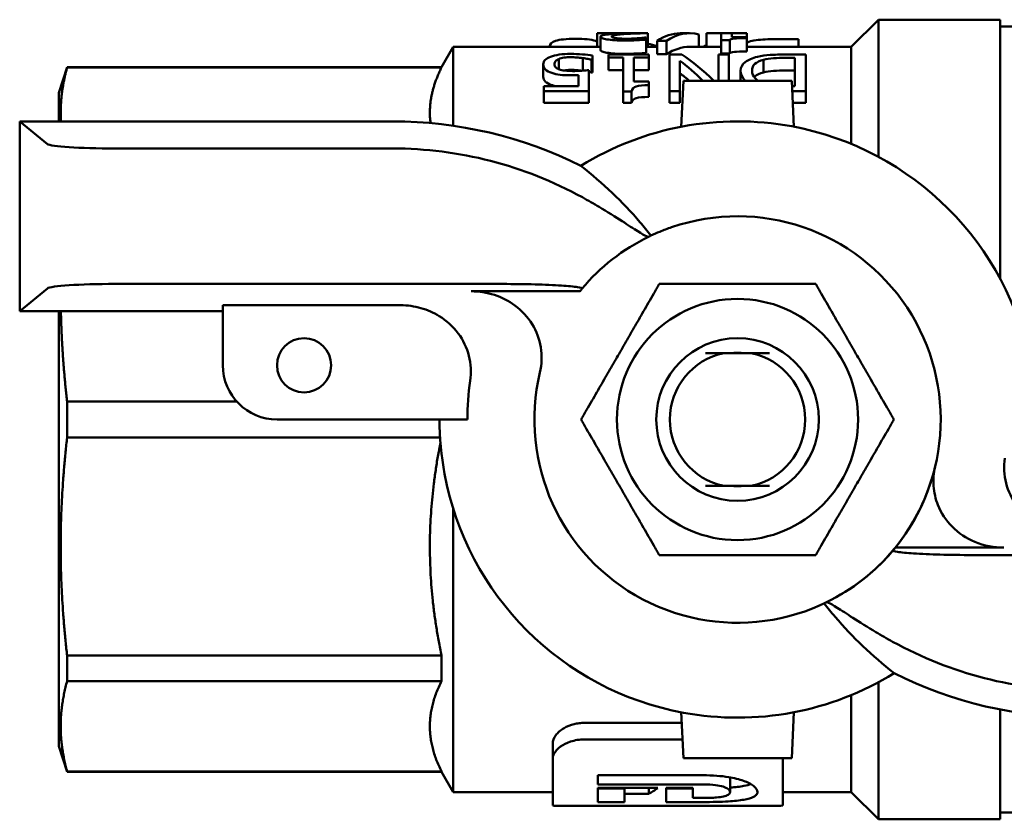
# Model space of a CAD drawing. Header units: millimetres. Extents: x 37 to 189, y 87 to 240.
# Tile 1 of 25: x 37 to 73, y 95 to 125. Entities that reach past the tile are written whole.
import ezdxf

# ---------------------------------------------------------------- set-up
doc = ezdxf.new("R2010")
doc.units = ezdxf.units.MM
doc.layers.add('Видимый контур (ГОСТ)', color=7, linetype='Continuous', lineweight=50)
doc.layers.add('Линия резьбы (ГОСТ)', color=7, linetype='Continuous', lineweight=25)

msp = doc.modelspace()

# ---------------------------------------------------------------- linework, layer by layer
at = {"layer": 'Видимый контур (ГОСТ)'}
for p, q in [((67.479, 123.905), (68.479, 124.905)), ((68.479, 124.905), (68.479, 119.849)), ((72.979, 124.905), (68.479, 124.905)), ((72.979, 124.905), (72.979, 115.343)), ((59.41, 124.405), (58.093, 124.405)), ((58.093, 123.905), (58.093, 124.405)), ((59.967, 124.405), (59.499, 124.405)), ((59.973, 123.905), (59.973, 124.405)), ((61.508, 124.405), (61.161, 124.405)), ((61.848, 123.905), (61.848, 124.36)), ((62.678, 124.405), (62.137, 124.405)), ((62.137, 123.905), (62.137, 124.405)), ((62.678, 124.405), (62.678, 124.147)), ((63.07, 124.405), (62.678, 124.405)), ((63.07, 124.267), (63.07, 124.405)), ((63.624, 124.405), (63.07, 124.405)), ((63.624, 124.267), (63.624, 124.405)), ((74.135, 124.655), (72.979, 124.655)), ((58.219, 123.783), (58.219, 124.278)), ((59.886, 124.246), (59.909, 124.246)), ((59.909, 124.172), (59.909, 124.246)), ((59.909, 123.68), (59.909, 124.172)), ((60.66, 124.122), (60.309, 124.122)), ((60.309, 123.632), (60.309, 124.122)), ((60.66, 123.632), (60.66, 124.122)), ((62.994, 124.147), (62.678, 124.147)), ((62.678, 123.656), (62.678, 124.147)), ((62.994, 123.656), (62.994, 124.147)), ((63.07, 124.267), (63.624, 124.267)), ((63.624, 124.224), (63.624, 124.267)), ((63.624, 123.73), (63.624, 124.224)), ((65.53, 124.187), (64.765, 124.187)), ((65.53, 123.905), (65.53, 124.187)), ((52.35, 123.155), (52.779, 123.905)), ((52.779, 123.905), (52.779, 120.994)), ((58.219, 123.905), (52.779, 123.905)), ((58.514, 123.622), (58.514, 123.513)), ((58.514, 123.622), (60.001, 123.622)), ((60.309, 123.905), (59.967, 123.905)), ((60.001, 123.513), (60.001, 123.622)), ((60.66, 123.632), (60.309, 123.632)), ((60.772, 123.622), (60.772, 122.268)), ((60.772, 123.622), (61.226, 123.622)), ((62.678, 123.905), (61.508, 123.905)), ((62.575, 123.622), (62.953, 123.622)), ((62.575, 123.622), (62.575, 122.655)), ((62.994, 123.656), (62.678, 123.656)), ((62.953, 122.655), (62.953, 123.622)), ((67.479, 123.905), (63.624, 123.905)), ((65.094, 123.622), (65.796, 123.622)), ((65.796, 122.268), (65.796, 123.622)), ((67.479, 123.905), (67.479, 120.322)), ((56.106, 122.801), (56.106, 123.261)), ((56.677, 123.081), (56.677, 123.453)), ((57.563, 123.026), (57.563, 123.489)), ((57.921, 123.428), (57.892, 123.428)), ((57.892, 122.962), (57.892, 123.428)), ((57.921, 123.428), (57.921, 123.585)), ((57.921, 122.962), (57.921, 123.428)), ((59.055, 123.513), (58.514, 123.513)), ((58.514, 123.044), (58.514, 123.513)), ((59.055, 123.513), (59.055, 122.262)), ((59.448, 122.631), (59.448, 123.513)), ((60.001, 123.513), (59.448, 123.513)), ((60.001, 123.044), (60.001, 123.513)), ((61.15, 122.268), (61.15, 123.392)), ((64.24, 122.958), (64.24, 123.424)), ((65.082, 123.499), (65.391, 123.499)), ((65.391, 122.455), (65.391, 123.499)), ((38.229, 122.204), (38.529, 123.155)), ((38.529, 123.138), (38.529, 123.155)), ((38.529, 123.155), (52.35, 123.155)), ((38.529, 123.138), (52.35, 123.138)), ((52.35, 123.138), (52.35, 123.155)), ((57.403, 122.862), (57.403, 122.459)), ((57.796, 122.268), (57.796, 123.045)), ((57.921, 122.962), (57.892, 122.962)), ((59.055, 123.044), (58.514, 123.044)), ((60.001, 123.044), (59.448, 123.044)), ((63.393, 122.655), (63.393, 123.025)), ((65.391, 123.03), (65.082, 123.03)), ((59.448, 122.631), (60.001, 122.631)), ((60.001, 122.489), (60.001, 122.631)), ((61.199, 120.957), (61.279, 122.655)), ((61.279, 122.655), (65.279, 122.655)), ((65.279, 122.655), (65.358, 120.957)), ((38.229, 122.204), (38.229, 121.155)), ((56.123, 122.459), (57.403, 122.459)), ((56.123, 122.459), (56.123, 122.268)), ((57.796, 122.268), (56.123, 122.268)), ((56.123, 121.843), (56.123, 122.268)), ((57.796, 121.843), (57.796, 122.268)), ((59.371, 122.262), (59.055, 122.262)), ((59.055, 121.838), (59.055, 122.262)), ((59.371, 121.838), (59.371, 122.262)), ((60.001, 122.056), (60.001, 122.489)), ((61.15, 122.268), (60.772, 122.268)), ((60.772, 121.843), (60.772, 122.268)), ((61.15, 121.843), (61.15, 122.268)), ((65.391, 122.455), (65.288, 122.455)), ((65.796, 122.268), (65.297, 122.268)), ((65.796, 121.843), (65.796, 122.268)), ((57.796, 121.843), (56.123, 121.843)), ((59.371, 121.838), (59.055, 121.838)), ((61.15, 121.843), (60.772, 121.843)), ((65.796, 121.843), (65.317, 121.843)), ((36.779, 121.155), (36.779, 114.155)), ((36.779, 121.155), (36.78, 121.155)), ((50.547, 121.155), (36.78, 121.155)), ((36.78, 121.155), (37.804, 120.318)), ((40.294, 120.155), (50.547, 120.155)), ((60.842, 117.248), (60.842, 117.248)), ((37.804, 114.992), (36.779, 114.155)), ((54.618, 115.155), (40.294, 115.155)), ((53.448, 114.884), (57.457, 114.884)), ((36.779, 114.155), (44.279, 114.155)), ((38.229, 114.155), (38.229, 98.107)), ((44.279, 114.37), (50.845, 114.37)), ((44.279, 112.155), (44.279, 114.37)), ((63.776, 112.605), (62.781, 112.605)), ((63.386, 112.611), (63.172, 112.611)), ((38.529, 109.488), (38.529, 110.823)), ((38.529, 110.823), (44.787, 110.823)), ((53.308, 110.155), (46.279, 110.155)), ((52.299, 109.488), (38.529, 109.488)), ((62.781, 107.705), (63.776, 107.705)), ((63.172, 107.699), (63.386, 107.699)), ((52.779, 106.877), (52.779, 96.405)), ((69.1, 105.427), (73.11, 105.427)), ((71.939, 105.155), (86.263, 105.155)), ((38.529, 100.503), (38.529, 101.447)), ((38.529, 101.447), (52.35, 101.447)), ((52.35, 100.503), (52.35, 101.447)), ((38.529, 100.503), (52.35, 100.503)), ((68.479, 100.462), (68.479, 95.405)), ((67.479, 99.989), (67.479, 96.405)), ((61.279, 97.655), (61.199, 99.354)), ((65.358, 99.354), (65.279, 97.655)), ((72.979, 99.455), (72.979, 95.405)), ((57.636, 98.962), (61.218, 98.962)), ((56.455, 97.629), (56.455, 98.201)), ((61.246, 98.353), (57.636, 98.353)), ((38.229, 98.107), (38.529, 97.155)), ((56.455, 95.918), (56.455, 97.629)), ((65.279, 97.655), (61.279, 97.655)), ((64.955, 97.629), (64.955, 97.655)), ((64.955, 97.629), (64.955, 95.918)), ((38.529, 97.155), (38.529, 97.172)), ((38.529, 97.172), (52.35, 97.172)), ((38.529, 97.155), (52.35, 97.155)), ((52.35, 97.155), (52.35, 97.172)), ((52.35, 97.155), (52.779, 96.405)), ((58.126, 97.029), (58.126, 96.695)), ((58.126, 97.029), (62.01, 97.029)), ((62.025, 96.695), (58.126, 96.695)), ((63.005, 96.41), (63.005, 96.93)), ((56.455, 96.405), (52.779, 96.405)), ((58.126, 96.56), (58.126, 96.041)), ((58.126, 96.56), (60.333, 96.56)), ((58.126, 96.546), (59.111, 96.546)), ((59.111, 96.34), (59.111, 96.56)), ((60.002, 96.34), (59.111, 96.34)), ((59.111, 96.041), (59.111, 96.34)), ((60.002, 96.34), (60.002, 96.56)), ((60.639, 96.56), (60.639, 96.041)), ((60.639, 96.56), (61.624, 96.56)), ((60.639, 96.546), (61.624, 96.546)), ((61.624, 96.192), (61.624, 96.56)), ((67.479, 96.405), (64.955, 96.405)), ((67.479, 96.405), (68.479, 95.405)), ((59.111, 96.041), (58.126, 96.041)), ((61.99, 96.041), (60.639, 96.041)), ((61.624, 96.192), (62.025, 96.192)), ((64.793, 95.905), (56.617, 95.905)), ((74.137, 95.655), (72.979, 95.655)), ((72.979, 95.405), (68.479, 95.405))]:
    msp.add_line(p, q, dxfattribs=at)
for centre, radius in [((63.279, 110.155), 4.45), ((47.279, 112.155), 1), ((63.279, 110.155), 3)]:
    msp.add_circle(centre, radius, dxfattribs=at)
for centre, radius, start, end in [((50.547, 105.638), 15.517, 63.3815, 90), ((63.279, 110.155), 11, 79.5243, 121.7188), ((63.279, 110.155), 11, 10.4755, 79.5243), ((50.547, 105.638), 14.517, 61.1476, 90), ((63.279, 110.155), 7.5, 166.6356, 108.9631), ((63.279, 110.155), 7.5, 115.9925, 139.9946), ((63.279, 110.155), 7.5, 139.9946, 140.9145), ((63.279, 110.155), 2.5, 101.4783, 258.5217), ((63.279, 110.155), 2.458, 86.7704, 93.2296), ((63.279, 110.155), 2.5, 281.4783, 78.5217), ((46.279, 112.155), 2, 180, 270), ((63.279, 110.155), 9.971, 171.7695, 180.0002), ((63.279, 110.155), 11, 180.0002, 190.4759), ((63.279, 110.155), 7.5, 320.9144, 346.6027), ((63.279, 110.155), 11, 190.4759, 259.5243), ((63.279, 110.155), 2.459, 266.7704, 273.2296), ((63.279, 110.155), 7.5, 319.9945, 320.9144), ((63.279, 110.155), 7.5, 295.9925, 319.9945), ((76.011, 114.673), 14.517, 241.1475, 270), ((63.279, 110.155), 11, 259.5243, 301.7185), ((76.011, 114.673), 15.517, 243.3813, 270)]:
    msp.add_arc(centre, radius, start, end, dxfattribs=at)
for centre, major_axis, ratio, start_param, end_param in [((40.294, 120.334), (-2.5, 0), 0.07148, 0.087266, 1.570796), ((40.294, 114.977), (2.5, 0), 0.071429, 1.570796, 3.054326), ((58.521, 110.155), (0, 14.25), 0.424313, 3.389095, 3.445909)]:
    msp.add_ellipse(centre, major_axis=major_axis, ratio=ratio, start_param=start_param, end_param=end_param, dxfattribs=at)
for points, knots in [([(58.219, 124.278), (58.219, 124.295), (58.233, 124.309), (58.261, 124.32), (58.289, 124.331), (58.328, 124.341), (58.377, 124.349)], [0, 0, 0, 0, 1, 1, 1, 2, 2, 2, 2]), ([(58.377, 124.349), (58.427, 124.357), (58.487, 124.364), (58.559, 124.37), (58.63, 124.377), (58.706, 124.382), (58.785, 124.387)], [0, 0, 0, 0, 1, 1, 1, 2, 2, 2, 2]), ([(59.237, 124.385), (59.005, 124.371), (58.846, 124.353), (58.761, 124.338), (58.676, 124.322), (58.634, 124.304), (58.634, 124.281)], [0, 0, 0, 0, 1, 1, 1, 2, 2, 2, 2]), ([(58.785, 124.387), (58.913, 124.394), (59.056, 124.399), (59.213, 124.403), (59.325, 124.405), (59.42, 124.405), (59.499, 124.405)], [0, 0, 0, 0, 1, 1, 1, 1.707297, 1.707297, 1.707297, 1.707297]), ([(59.973, 124.405), (59.838, 124.405), (59.71, 124.404), (59.59, 124.4), (59.47, 124.397), (59.352, 124.392), (59.237, 124.385)], [0, 0, 0, 0, 1, 1, 1, 2, 2, 2, 2]), ([(57.295, 124.198), (56.961, 124.198), (56.715, 124.177), (56.558, 124.123), (56.43, 124.079), (56.354, 124.013), (56.33, 123.905)], [0, 0, 0, 0, 1, 1, 1, 1.815998, 1.815998, 1.815998, 1.815998]), ([(58.093, 124.102), (58.074, 124.111), (58.054, 124.119), (58.033, 124.126), (57.874, 124.178), (57.628, 124.198), (57.295, 124.198)], [0.863779, 0.863779, 0.863779, 0.863779, 1, 1, 1, 2, 2, 2, 2]), ([(59.128, 124.137), (58.843, 124.137), (58.621, 124.152), (58.46, 124.18), (58.299, 124.208), (58.219, 124.243), (58.219, 124.278)], [0, 0, 0, 0, 1, 1, 1, 2, 2, 2, 2]), ([(58.634, 124.281), (58.634, 124.27), (58.647, 124.259), (58.674, 124.249), (58.7, 124.239), (58.737, 124.23), (58.785, 124.224)], [0, 0, 0, 0, 1, 1, 1, 2, 2, 2, 2]), ([(58.785, 124.224), (58.833, 124.217), (58.888, 124.212), (58.95, 124.208), (59.013, 124.205), (59.082, 124.203), (59.158, 124.203)], [0, 0, 0, 0, 1, 1, 1, 2, 2, 2, 2]), ([(59.909, 124.172), (59.825, 124.164), (59.707, 124.157), (59.557, 124.149), (59.406, 124.141), (59.263, 124.137), (59.128, 124.137)], [0, 0, 0, 0, 1, 1, 1, 2, 2, 2, 2]), ([(59.158, 124.203), (59.23, 124.203), (59.303, 124.204), (59.378, 124.207), (59.452, 124.211), (59.522, 124.215), (59.59, 124.219)], [0, 0, 0, 0, 1, 1, 1, 2, 2, 2, 2]), ([(59.59, 124.219), (59.648, 124.223), (59.703, 124.228), (59.757, 124.233), (59.81, 124.238), (59.853, 124.243), (59.886, 124.246)], [0, 0, 0, 0, 1, 1, 1, 2, 2, 2, 2]), ([(63.624, 124.224), (63.414, 124.224), (63.26, 124.219), (63.162, 124.209), (63.063, 124.199), (63.007, 124.18), (62.994, 124.147)], [0, 0, 0, 0, 1, 1, 1, 2, 2, 2, 2]), ([(63.967, 124.152), (63.853, 124.137), (63.764, 124.117), (63.7, 124.091), (63.665, 124.077), (63.639, 124.061), (63.624, 124.042)], [0, 0, 0, 0, 1, 1, 1, 1.547088, 1.547088, 1.547088, 1.547088]), ([(64.765, 124.187), (64.584, 124.187), (64.43, 124.185), (64.303, 124.179), (64.176, 124.174), (64.064, 124.165), (63.967, 124.152)], [0, 0, 0, 0, 1, 1, 1, 2, 2, 2, 2]), ([(56.375, 123.54), (56.461, 123.573), (56.568, 123.598), (56.695, 123.616), (56.823, 123.635), (56.966, 123.644), (57.124, 123.644)], [0, 0, 0, 0, 1, 1, 1, 2, 2, 2, 2]), ([(57.124, 123.644), (57.269, 123.644), (57.412, 123.638), (57.553, 123.627), (57.695, 123.616), (57.818, 123.602), (57.921, 123.585)], [0, 0, 0, 0, 1, 1, 1, 2, 2, 2, 2]), ([(59.128, 123.646), (58.843, 123.646), (58.621, 123.661), (58.46, 123.688), (58.299, 123.715), (58.219, 123.749), (58.219, 123.783)], [0, 0, 0, 0, 1, 1, 1, 2, 2, 2, 2]), ([(59.909, 123.68), (59.825, 123.673), (59.707, 123.665), (59.557, 123.658), (59.406, 123.65), (59.263, 123.646), (59.128, 123.646)], [0, 0, 0, 0, 1, 1, 1, 2, 2, 2, 2]), ([(63.624, 123.73), (63.414, 123.73), (63.26, 123.726), (63.162, 123.716), (63.063, 123.706), (63.007, 123.688), (62.994, 123.656)], [0, 0, 0, 0, 1, 1, 1, 2, 2, 2, 2]), ([(64.015, 123.537), (64.17, 123.572), (64.327, 123.594), (64.486, 123.605), (64.644, 123.616), (64.847, 123.622), (65.094, 123.622)], [0, 0, 0, 0, 1, 1, 1, 2, 2, 2, 2]), ([(56.106, 123.261), (56.106, 123.32), (56.129, 123.373), (56.176, 123.421), (56.223, 123.468), (56.29, 123.508), (56.375, 123.54)], [0, 0, 0, 0, 1, 1, 1, 2, 2, 2, 2]), ([(56.42, 122.942), (56.319, 122.977), (56.242, 123.02), (56.188, 123.071), (56.133, 123.121), (56.106, 123.186), (56.106, 123.261)], [0, 0, 0, 0, 1, 1, 1, 2, 2, 2, 2]), ([(56.677, 123.453), (56.626, 123.431), (56.587, 123.404), (56.561, 123.373), (56.534, 123.341), (56.521, 123.304), (56.521, 123.26)], [0, 0, 0, 0, 1, 1, 1, 2, 2, 2, 2]), ([(56.521, 123.26), (56.521, 123.215), (56.536, 123.178), (56.565, 123.149), (56.595, 123.119), (56.638, 123.094), (56.694, 123.074)], [0, 0, 0, 0, 1, 1, 1, 2, 2, 2, 2]), ([(57.116, 123.521), (57.034, 123.521), (56.954, 123.516), (56.877, 123.505), (56.799, 123.494), (56.733, 123.477), (56.677, 123.453)], [0, 0, 0, 0, 1, 1, 1, 2, 2, 2, 2]), ([(57.563, 123.489), (57.483, 123.499), (57.409, 123.507), (57.342, 123.513), (57.276, 123.518), (57.2, 123.521), (57.116, 123.521)], [0, 0, 0, 0, 1, 1, 1, 2, 2, 2, 2]), ([(57.892, 123.428), (57.861, 123.437), (57.816, 123.447), (57.757, 123.458), (57.699, 123.469), (57.634, 123.479), (57.563, 123.489)], [0, 0, 0, 0, 1, 1, 1, 2, 2, 2, 2]), ([(63.393, 123.025), (63.393, 123.149), (63.449, 123.253), (63.562, 123.341), (63.675, 123.429), (63.826, 123.492), (64.015, 123.537)], [0, 0, 0, 0, 1, 1, 1, 2, 2, 2, 2]), ([(63.815, 123.023), (63.815, 123.128), (63.85, 123.211), (63.921, 123.275), (63.992, 123.339), (64.098, 123.387), (64.24, 123.424)], [-2, -2, -2, -2, -1, -1, -1, 0, 0, 0, 0]), ([(64.24, 123.424), (64.35, 123.453), (64.473, 123.472), (64.609, 123.483), (64.745, 123.493), (64.903, 123.499), (65.082, 123.499)], [-2, -2, -2, -2, -1, -1, -1, 0, 0, 0, 0]), ([(57.126, 122.854), (56.97, 122.854), (56.838, 122.86), (56.73, 122.872), (56.622, 122.884), (56.519, 122.908), (56.42, 122.942)], [0, 0, 0, 0, 1, 1, 1, 2, 2, 2, 2]), ([(56.694, 123.074), (56.752, 123.052), (56.823, 123.036), (56.909, 123.026), (56.994, 123.017), (57.089, 123.012), (57.193, 123.012)], [0, 0, 0, 0, 1, 1, 1, 2, 2, 2, 2]), ([(57.116, 123.052), (57.034, 123.052), (56.954, 123.047), (56.877, 123.037), (56.869, 123.036), (56.862, 123.034), (56.854, 123.033)], [0, 0, 0, 0, 1, 1, 1, 1.098308, 1.098308, 1.098308, 1.098308]), ([(57.538, 123.024), (57.467, 123.032), (57.402, 123.039), (57.342, 123.044), (57.276, 123.049), (57.2, 123.052), (57.116, 123.052)], [0.106864, 0.106864, 0.106864, 0.106864, 1, 1, 1, 2, 2, 2, 2]), ([(57.403, 122.862), (57.353, 122.859), (57.305, 122.857), (57.257, 122.856), (57.209, 122.855), (57.166, 122.854), (57.126, 122.854)], [0, 0, 0, 0, 1, 1, 1, 2, 2, 2, 2]), ([(57.193, 123.012), (57.305, 123.012), (57.416, 123.016), (57.528, 123.023), (57.639, 123.031), (57.728, 123.038), (57.796, 123.045)], [0, 0, 0, 0, 1, 1, 1, 2, 2, 2, 2]), ([(63.563, 122.655), (63.56, 122.658), (63.557, 122.661), (63.554, 122.664), (63.447, 122.771), (63.393, 122.893), (63.393, 123.025)], [0.973283, 0.973283, 0.973283, 0.973283, 1, 1, 1, 2, 2, 2, 2]), ([(64.041, 122.655), (63.998, 122.682), (63.962, 122.712), (63.931, 122.744), (63.854, 122.824), (63.815, 122.919), (63.815, 123.023)], [-1.396972, -1.396972, -1.396972, -1.396972, -1, -1, -1, 0, 0, 0, 0]), ([(64.24, 122.958), (64.098, 122.923), (63.992, 122.876), (63.921, 122.814), (63.911, 122.806), (63.902, 122.797), (63.894, 122.788)], [0, 0, 0, 0, 1, 1, 1, 1.138707, 1.138707, 1.138707, 1.138707]), ([(65.082, 123.03), (64.903, 123.03), (64.745, 123.025), (64.609, 123.015), (64.473, 123.005), (64.35, 122.986), (64.24, 122.958)], [0, 0, 0, 0, 1, 1, 1, 2, 2, 2, 2]), ([(56.42, 122.494), (56.319, 122.527), (56.242, 122.569), (56.188, 122.618), (56.133, 122.666), (56.106, 122.728), (56.106, 122.801)], [0, 0, 0, 0, 1, 1, 1, 2, 2, 2, 2]), ([(60.001, 122.489), (59.792, 122.489), (59.638, 122.474), (59.539, 122.442), (59.441, 122.411), (59.385, 122.352), (59.371, 122.262)], [0, 0, 0, 0, 1, 1, 1, 2, 2, 2, 2]), ([(60.001, 122.056), (59.792, 122.056), (59.638, 122.041), (59.539, 122.011), (59.441, 121.981), (59.385, 121.925), (59.371, 121.838)], [0, 0, 0, 0, 1, 1, 1, 2, 2, 2, 2]), ([(57.499, 119.511), (58.307, 118.881), (59.037, 118.183), (59.817, 117.274), (59.952, 117.108), (60.084, 116.941)], [3.915997, 3.915997, 3.915997, 3.915997, 4.747981, 4.747981, 4.929942, 4.929942, 4.929942, 4.929942]), ([(59.992, 116.897), (59.98, 116.891), (59.955, 116.897), (59.848, 116.944), (59.739, 117.009), (59.44, 117.199), (59.244, 117.328), (58.766, 117.636), (58.479, 117.816), (57.971, 118.118), (57.762, 118.237), (57.552, 118.353)], [0.8404082, 0.8404082, 0.8404082, 0.8404082, 0.8906397, 0.8906397, 0.9791845, 0.9791845, 1.0766662, 1.0766662, 1.1860617, 1.1860617, 1.2579213, 1.2579213, 1.2579213, 1.2579213]), ([(60.084, 116.941), (60.191, 116.991), (60.299, 117.039), (60.551, 117.143), (60.696, 117.198), (60.842, 117.248)], [0.81408874, 0.81408874, 0.81408874, 0.81408874, 0.84754367, 0.84754367, 0.89115663, 0.89115663, 0.89115663, 0.89115663]), ([(55.982, 111.889), (56.054, 112.194), (56.066, 112.51), (55.966, 113.122), (55.858, 113.41), (55.533, 113.939), (55.317, 114.172), (54.834, 114.531), (54.576, 114.662), (54.027, 114.839), (53.738, 114.884), (53.448, 114.884)], [0, 0, 0, 0, 0.0941592, 0.0941592, 0.186041, 0.186041, 0.2805186, 0.2805186, 0.3664331, 0.3664331, 0.4534277, 0.4534277, 0.4534277, 0.4534277]), ([(54.618, 115.155), (54.999, 115.155), (55.448, 115.149), (56.141, 115.131), (56.513, 115.115), (57.017, 115.083), (57.249, 115.061), (57.489, 115.021), (57.551, 114.997), (57.534, 114.977)], [1.997133, 1.997133, 1.997133, 1.997133, 2.1112677, 2.1112677, 2.2193159, 2.2193159, 2.3152891, 2.3152891, 2.401232, 2.401232, 2.401232, 2.401232]), ([(53.411, 111.583), (53.455, 111.891), (53.439, 112.204), (53.286, 112.804), (53.152, 113.083), (52.78, 113.587), (52.542, 113.804), (52.058, 114.102), (51.829, 114.201), (51.347, 114.336), (51.096, 114.37), (50.845, 114.37)], [0, 0, 0, 0, 0.0934584, 0.0934584, 0.1857892, 0.1857892, 0.2814632, 0.2814632, 0.3559984, 0.3559984, 0.4313461, 0.4313461, 0.4313461, 0.4313461]), ([(73.147, 108.728), (73.102, 108.42), (73.118, 108.107), (73.271, 107.507), (73.405, 107.227), (73.778, 106.723), (74.016, 106.507), (74.499, 106.209), (74.729, 106.109), (75.21, 105.975), (75.461, 105.941), (75.713, 105.941)], [0, 0, 0, 0, 0.0934584, 0.0934584, 0.1857892, 0.1857892, 0.2814632, 0.2814632, 0.355999, 0.355999, 0.4313472, 0.4313472, 0.4313472, 0.4313472]), ([(70.575, 108.418), (70.519, 108.184), (70.5, 107.943), (70.534, 107.462), (70.588, 107.226), (70.797, 106.704), (70.975, 106.434), (71.439, 105.963), (71.726, 105.772), (72.379, 105.498), (72.743, 105.427), (73.11, 105.427)], [-0.453935, -0.453935, -0.453935, -0.453935, -0.3816291, -0.3816291, -0.3089202, -0.3089202, -0.21252, -0.21252, -0.1100409, -0.1100409, 0, 0, 0, 0]), ([(71.939, 105.155), (71.558, 105.155), (71.109, 105.161), (70.416, 105.18), (70.044, 105.195), (69.54, 105.228), (69.308, 105.25), (69.068, 105.289), (69.006, 105.313), (69.024, 105.334)], [1.9971338, 1.9971338, 1.9971338, 1.9971338, 2.1112687, 2.1112687, 2.219317, 2.219317, 2.3152903, 2.3152903, 2.4012331, 2.4012331, 2.4012331, 2.4012331]), ([(69.058, 100.8), (68.25, 101.43), (67.521, 102.128), (66.741, 103.037), (66.605, 103.202), (66.474, 103.37)], [3.915997, 3.915997, 3.915997, 3.915997, 4.747978, 4.747978, 4.929932, 4.929932, 4.929932, 4.929932]), ([(66.566, 103.414), (66.577, 103.42), (66.603, 103.414), (66.71, 103.366), (66.818, 103.302), (67.117, 103.112), (67.313, 102.983), (67.792, 102.675), (68.079, 102.494), (68.587, 102.193), (68.795, 102.073), (69.005, 101.957)], [0.8404079, 0.8404079, 0.8404079, 0.8404079, 0.8906396, 0.8906396, 0.9791845, 0.9791845, 1.0766663, 1.0766663, 1.1860617, 1.1860617, 1.2579209, 1.2579209, 1.2579209, 1.2579209]), ([(56.455, 98.201), (56.455, 98.302), (56.494, 98.406), (56.64, 98.601), (56.743, 98.691), (56.982, 98.829), (57.107, 98.88), (57.306, 98.93), (57.368, 98.941), (57.499, 98.958), (57.567, 98.962), (57.636, 98.962)], [0, 0, 0, 0, 0.0613214, 0.0613214, 0.1186955, 0.1186955, 0.1647036, 0.1647036, 0.1844851, 0.1844851, 0.2052217, 0.2052217, 0.2052217, 0.2052217]), ([(57.636, 98.353), (57.543, 98.353), (57.451, 98.346), (57.273, 98.317), (57.189, 98.296), (56.969, 98.223), (56.847, 98.159), (56.632, 98.005), (56.549, 97.911), (56.471, 97.753), (56.455, 97.691), (56.455, 97.629)], [-0.2033527, -0.2033527, -0.2033527, -0.2033527, -0.1752526, -0.1752526, -0.1474418, -0.1474418, -0.0974446, -0.0974446, -0.0385498, -0.0385498, 0, 0, 0, 0]), ([(62.01, 97.029), (62.179, 97.029), (62.347, 97.024), (62.662, 97.001), (62.808, 96.984), (63.155, 96.928), (63.341, 96.882), (63.659, 96.769), (63.782, 96.705), (63.97, 96.561), (64.015, 96.483), (64.015, 96.412)], [-0.3122746, -0.3122746, -0.3122746, -0.3122746, -0.2617269, -0.2617269, -0.2159577, -0.2159577, -0.1483969, -0.1483969, -0.0804543, -0.0804543, 0, 0, 0, 0]), ([(63.005, 96.41), (63.005, 96.431), (62.999, 96.451), (62.971, 96.492), (62.951, 96.511), (62.881, 96.559), (62.822, 96.586), (62.664, 96.635), (62.569, 96.655), (62.335, 96.686), (62.189, 96.695), (62.025, 96.695)], [-0.1802205, -0.1802205, -0.1802205, -0.1802205, -0.1530572, -0.1530572, -0.1280987, -0.1280987, -0.08963, -0.08963, -0.0490145, -0.0490145, 0, 0, 0, 0]), ([(63.005, 96.577), (63.196, 96.59), (63.369, 96.609), (63.618, 96.655), (63.704, 96.677), (63.774, 96.702)], [0.1167105, 0.1167105, 0.1167105, 0.1167105, 0.1938097, 0.1938097, 0.2460355, 0.2460355, 0.2460355, 0.2460355]), ([(64.015, 96.412), (64.015, 96.376), (64.003, 96.343), (63.953, 96.282), (63.917, 96.254), (63.784, 96.188), (63.666, 96.154), (63.349, 96.099), (63.151, 96.079), (62.663, 96.049), (62.347, 96.041), (61.99, 96.041)], [-0.3679447, -0.3679447, -0.3679447, -0.3679447, -0.318425, -0.318425, -0.2715946, -0.2715946, -0.1934172, -0.1934172, -0.1071856, -0.1071856, 0, 0, 0, 0]), ([(62.025, 96.192), (62.111, 96.192), (62.198, 96.193), (62.359, 96.2), (62.435, 96.204), (62.6, 96.22), (62.686, 96.231), (62.833, 96.264), (62.89, 96.284), (62.984, 96.338), (63.005, 96.373), (63.005, 96.41)], [-0.1550153, -0.1550153, -0.1550153, -0.1550153, -0.1291723, -0.1291723, -0.1055418, -0.1055418, -0.0746091, -0.0746091, -0.042454, -0.042454, 0, 0, 0, 0]), ([(56.455, 95.918), (56.455, 95.915), (56.464, 95.912), (56.498, 95.908), (56.523, 95.906), (56.574, 95.905), (56.594, 95.905), (56.617, 95.905)], [-0.18718795, -0.18718795, -0.18718795, -0.18718795, -0.16190266, -0.16190266, -0.13741396, -0.13741396, -0.12385457, -0.12385457, -0.12385457, -0.12385457]), ([(64.793, 95.905), (64.822, 95.905), (64.847, 95.906), (64.926, 95.908), (64.955, 95.912), (64.955, 95.918)], [-0.06351704, -0.06351704, -0.06351704, -0.06351704, -0.0462838, -0.0462838, 0, 0, 0, 0])]:
    msp.add_open_spline(points, degree=3, knots=knots, dxfattribs=at)
for points in [[(60.309, 124.122), (60.593, 124.31), (60.877, 124.405), (61.161, 124.405)], [(61.848, 124.36), (61.452, 124.466), (61.056, 124.386), (60.66, 124.122)], [(60.309, 123.923), (60.197, 123.957), (60.085, 123.99), (59.973, 124.021)], [(62.137, 123.971), (62.094, 123.95), (62.052, 123.928), (62.01, 123.905)], [(59.967, 123.905), (59.947, 123.905), (59.928, 123.905), (59.909, 123.905)], [(61.508, 123.905), (61.225, 123.905), (60.942, 123.814), (60.66, 123.632)], [(61.226, 123.622), (61.621, 123.361), (62.015, 123.038), (62.41, 122.655)], [(62, 122.655), (61.716, 122.932), (61.433, 123.179), (61.15, 123.392)], [(57.892, 122.962), (57.868, 122.969), (57.836, 122.976), (57.796, 122.984)], [(61.502, 122.655), (61.385, 122.752), (61.267, 122.843), (61.15, 122.928)], [(56.539, 122.459), (56.498, 122.469), (56.459, 122.481), (56.42, 122.494)], [(60.084, 116.941), (60.053, 116.926), (60.022, 116.912), (59.992, 116.897)], [(66.474, 103.37), (66.504, 103.384), (66.535, 103.399), (66.566, 103.414)], [(64.955, 97.629), (64.955, 97.638), (64.955, 97.647), (64.954, 97.655)], [(63.003, 96.952), (63.004, 96.944), (63.005, 96.937), (63.005, 96.93)]]:
    msp.add_open_spline(points, degree=3, dxfattribs=at)
for points, weights in [([(38.529, 123.138), (38.247, 122.118), (38.301, 121.155)], [1, 1.03662284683, 1.02943208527]), ([(52.35, 123.138), (51.824, 122.086), (51.945, 121.092)], [1.0297029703, 1.06863952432, 1.05948019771]), ([(57.505, 110.155), (58.949, 112.655), (60.392, 115.155)], [1, 1.15470053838, 1]), ([(60.392, 115.155), (63.279, 115.155), (66.165, 115.155)], [1, 1.15470053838, 1]), ([(66.165, 115.155), (67.609, 112.655), (69.052, 110.155)], [1, 1.15470053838, 1]), ([(38.299, 114.155), (38.333, 112.537), (38.529, 110.823)], [1.02966219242, 1.02521935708, 1]), ([(62.781, 112.605), (62.455, 112.606), (62.101, 112.608)], [1, 1.0634347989, 1.11122848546]), ([(64.457, 112.608), (64.102, 112.606), (63.776, 112.605)], [1.11122848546, 1.0634347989, 1]), ([(60.392, 105.155), (58.949, 107.655), (57.505, 110.155)], [1, 1.15470053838, 1]), ([(69.052, 110.155), (67.609, 107.655), (66.165, 105.155)], [1, 1.15470053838, 1]), ([(38.529, 109.488), (38.069, 105.467), (38.529, 101.447)], [1, 1.0612244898, 1]), ([(52.312, 109.3), (51.535, 105.384), (52.35, 101.447)], [1.0324303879, 1.09135145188, 1.0297029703]), ([(62.101, 107.703), (62.455, 107.705), (62.781, 107.705)], [1.11122848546, 1.0634347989, 1]), ([(63.776, 107.705), (64.102, 107.705), (64.457, 107.703)], [1, 1.0634347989, 1.11122848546]), ([(66.165, 105.155), (63.279, 105.155), (60.392, 105.155)], [1, 1.15470053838, 1]), ([(38.529, 100.503), (38.069, 98.838), (38.529, 97.172)], [1, 1.0612244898, 1]), ([(52.35, 100.503), (51.518, 98.838), (52.35, 97.172)], [1.0297029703, 1.09274600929, 1.0297029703])]:
    msp.add_rational_spline(points, weights, degree=2, dxfattribs=at)
at = {"layer": 'Линия резьбы (ГОСТ)'}
msp.add_arc((63.279, 110.155), 3, 100, 10, dxfattribs=at)

doc.saveas('drawing.dxf')
